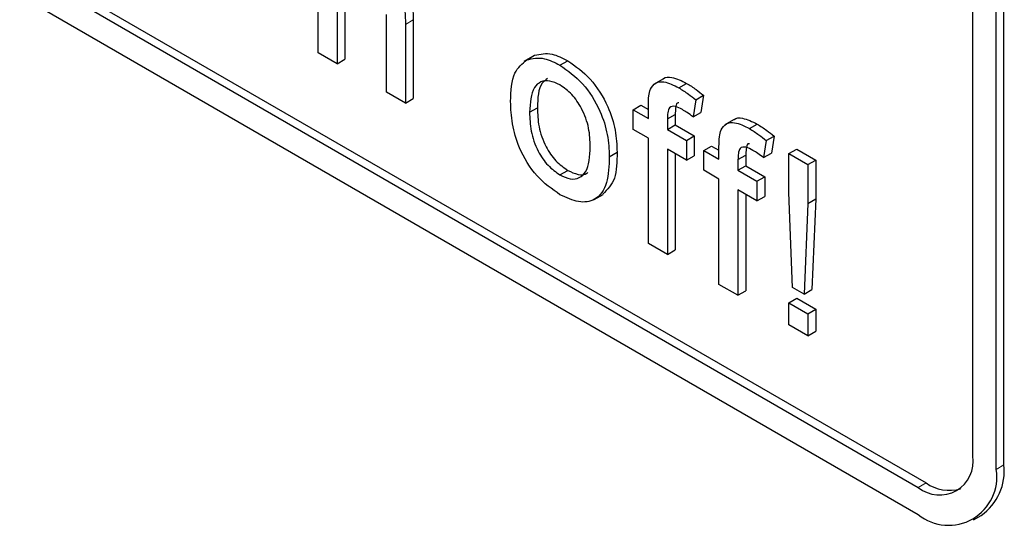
# Paper-space layout 'Blatt2' of a CAD drawing. Header units: millimetres. Extents: x 5 to 418, y 2 to 292.
# Tile 25 of 100: x 122.009 to 123.498, y 176.81 to 177.574. Entities that reach past the tile are written whole.
import ezdxf

# ---------------------------------------------------------------- set-up
doc = ezdxf.new("R2010")
doc.units = ezdxf.units.MM

psp = doc.layouts.new('Blatt2')

# ---------------------------------------------------------------- linework, layer by layer
at = {"color": 7, "linetype": 'Continuous', "lineweight": 25}
for p, q in [((117.4751, 180.2279), (123.3677, 176.8262)), ((118.9836, 179.3979), (123.3677, 176.867)), ((118.9954, 179.4047), (123.3794, 176.8738)), ((123.4855, 176.8942), (123.4855, 178.7995)), ((123.4973, 176.901), (123.4973, 178.8063)), ((123.4502, 176.9146), (123.4502, 178.1668)), ((122.46, 177.5239), (122.46, 177.7825)), ((122.4887, 177.6087), (122.4887, 177.5073)), ((122.5005, 177.6155), (122.5005, 177.5141)), ((122.5634, 177.4643), (122.5634, 177.5817)), ((122.5921, 177.5668), (122.5921, 177.4477)), ((122.6039, 177.5736), (122.6039, 177.4545)), ((122.4887, 177.5073), (122.46, 177.5239)), ((122.7841, 177.5181), (122.7709, 177.5105)), ((122.7757, 177.5132), (122.7875, 177.52)), ((122.4887, 177.5073), (122.5005, 177.5141)), ((122.8258, 177.505), (122.8376, 177.5118)), ((122.9814, 177.4841), (122.9682, 177.4765)), ((123.0056, 177.4708), (123.0174, 177.4776)), ((122.5921, 177.4477), (122.5634, 177.4643)), ((123.0311, 177.4529), (123.0428, 177.4597)), ((123.0428, 177.4597), (123.0388, 177.4338)), ((122.5921, 177.4477), (122.6039, 177.4545)), ((122.9365, 177.4378), (122.9483, 177.4446)), ((122.9483, 177.4446), (122.9595, 177.4381)), ((122.9595, 177.4245), (122.9595, 177.4437)), ((123.0311, 177.4529), (123.027, 177.427)), ((122.7798, 177.4339), (122.7916, 177.4407)), ((122.9365, 177.4079), (122.9365, 177.4378)), ((122.9365, 177.4378), (122.9595, 177.4245)), ((122.9882, 177.424), (123, 177.4308)), ((123, 177.4308), (123, 177.4148)), ((123.027, 177.427), (123.0388, 177.4338)), ((122.9882, 177.424), (122.9882, 177.408)), ((122.9882, 177.408), (123, 177.4148)), ((123, 177.4148), (123.0287, 177.3982)), ((123.0882, 177.4225), (123.075, 177.4148)), ((123.1124, 177.4092), (123.1242, 177.416)), ((122.9595, 177.3947), (122.9365, 177.4079)), ((122.9882, 177.408), (123.0169, 177.3914)), ((123.0169, 177.3914), (123.0287, 177.3982)), ((123.0287, 177.3982), (123.0287, 177.3683)), ((123.1378, 177.3912), (123.1496, 177.398)), ((123.1496, 177.398), (123.1455, 177.3722)), ((122.9595, 177.2356), (122.9595, 177.3947)), ((123.0169, 177.3914), (123.0169, 177.3615)), ((123.0433, 177.3761), (123.0551, 177.3829)), ((123.0551, 177.3829), (123.0663, 177.3765)), ((123.1378, 177.3912), (123.1338, 177.3654)), ((122.9004, 177.3668), (122.9122, 177.3736)), ((123.0169, 177.3615), (122.9882, 177.3781)), ((122.9882, 177.3781), (122.9882, 177.219)), ((123, 177.3713), (123, 177.2258)), ((123.0169, 177.3615), (123.0287, 177.3683)), ((123.0433, 177.3463), (123.0433, 177.3761)), ((123.0433, 177.3761), (123.0663, 177.3629)), ((123.0663, 177.3629), (123.0663, 177.3821)), ((123.095, 177.3623), (123.1068, 177.3691)), ((123.1068, 177.3691), (123.1068, 177.3531)), ((123.1338, 177.3654), (123.1455, 177.3722)), ((123.172, 177.3715), (123.1838, 177.3783)), ((123.172, 177.3129), (123.172, 177.3715)), ((123.172, 177.3715), (123.2007, 177.3549)), ((123.1838, 177.3783), (123.2125, 177.3617)), ((123.095, 177.3623), (123.095, 177.3463)), ((123.095, 177.3463), (123.1068, 177.3531)), ((123.1068, 177.3531), (123.1355, 177.3365)), ((123.2007, 177.3549), (123.2125, 177.3617)), ((123.2007, 177.3549), (123.2007, 177.2963)), ((123.2125, 177.3617), (123.2125, 177.3031)), ((122.8258, 177.3392), (122.8376, 177.3461)), ((123.0663, 177.333), (123.0433, 177.3463)), ((123.095, 177.3463), (123.1237, 177.3297)), ((123.0663, 177.1739), (123.0663, 177.333)), ((123.1237, 177.3297), (123.1355, 177.3365)), ((123.1237, 177.3297), (123.1237, 177.2999)), ((123.1355, 177.3365), (123.1355, 177.3067)), ((122.8776, 177.3022), (122.8909, 177.3098)), ((123.1237, 177.2999), (123.095, 177.3165)), ((123.095, 177.3165), (123.095, 177.1573)), ((123.1068, 177.3097), (123.1068, 177.1642)), ((123.1777, 177.1693), (123.172, 177.3129)), ((123.1237, 177.2999), (123.1355, 177.3067)), ((123.2007, 177.2963), (123.1949, 177.1593)), ((123.2007, 177.2963), (123.2125, 177.3031)), ((123.2125, 177.3031), (123.2067, 177.1661)), ((122.9882, 177.219), (122.9595, 177.2356)), ((122.9882, 177.219), (123, 177.2258)), ((123.095, 177.1573), (123.0663, 177.1739)), ((123.095, 177.1573), (123.1068, 177.1642)), ((123.1949, 177.1593), (123.1777, 177.1693)), ((123.1949, 177.1593), (123.2067, 177.1661)), ((123.172, 177.1461), (123.1838, 177.1529)), ((123.172, 177.1129), (123.172, 177.1461)), ((123.172, 177.1461), (123.2007, 177.1295)), ((123.1838, 177.1529), (123.2125, 177.1363)), ((123.2007, 177.1295), (123.2125, 177.1363)), ((123.2007, 177.1295), (123.2007, 177.0963)), ((123.2125, 177.1363), (123.2125, 177.1031)), ((123.2007, 177.0963), (123.172, 177.1129)), ((123.2007, 177.0963), (123.2125, 177.1031)), ((123.451, 176.8179), (123.4628, 176.8247))]:
    psp.add_line(p, q, dxfattribs=at)
at = {"color": 7, "linetype": 'Continuous', "lineweight": 18}
for p, q in [((122.5921, 177.5668), (122.6039, 177.5736)), ((123.4855, 176.8942), (123.4973, 176.901)), ((123.3677, 176.867), (123.3794, 176.8738))]:
    psp.add_line(p, q, dxfattribs=at)
at = {"color": 7, "linetype": 'Continuous', "lineweight": 25}
for centre, radius, start, end in [((123.3999, 176.9065), 0.0509, 230.7967, 9.214), ((123.4137, 176.8826), 0.0728, 230.7967, 9.214), ((123.4156, 176.892), 0.0822, 305.0133, 6.2988), ((123.4146, 176.9243), 0.0616, 235.1435, 285.9932)]:
    psp.add_arc(centre, radius, start, end, dxfattribs=at)
for points, knots in [([(122.5367, 177.6719), (122.5458, 177.6658), (122.5639, 177.6536), (122.5851, 177.6218), (122.5916, 177.5916), (122.5919, 177.5751), (122.5921, 177.5668)], [0, 0, 0, 0, 0.2803178, 0.5583395, 0.7785536, 1, 1, 1, 1]), ([(122.5485, 177.6787), (122.5576, 177.6726), (122.5757, 177.6604), (122.5969, 177.6286), (122.6034, 177.5984), (122.6037, 177.5819), (122.6039, 177.5736)], [0, 0, 0, 0, 0.2803178, 0.5583395, 0.7785536, 1, 1, 1, 1]), ([(122.7757, 177.5132), (122.7842, 177.5151), (122.7994, 177.5185), (122.8178, 177.5091), (122.8258, 177.505)], [0, 0, 0, 0, 0.559033, 1, 1, 1, 1]), ([(122.7875, 177.52), (122.796, 177.5219), (122.8112, 177.5253), (122.8295, 177.5159), (122.8376, 177.5118)], [0, 0, 0, 0, 0.559033, 1, 1, 1, 1]), ([(122.7511, 177.4503), (122.7518, 177.4662), (122.7529, 177.4945), (122.7688, 177.5075), (122.7757, 177.5132)], [0, 0, 0, 0, 0.5609635, 1, 1, 1, 1]), ([(122.8258, 177.505), (122.8376, 177.4967), (122.8611, 177.4802), (122.8867, 177.4389), (122.8989, 177.3996), (122.8999, 177.3777), (122.9004, 177.3668)], [0, 0, 0, 0, 0.279556, 0.5586, 0.778991, 1, 1, 1, 1]), ([(122.8376, 177.5118), (122.8494, 177.5035), (122.8729, 177.487), (122.8985, 177.4457), (122.9107, 177.4064), (122.9117, 177.3845), (122.9122, 177.3736)], [0, 0, 0, 0, 0.279556, 0.5586, 0.778991, 1, 1, 1, 1]), ([(122.9817, 177.4838), (122.982, 177.4841), (122.985, 177.4876), (122.9975, 177.4875), (123.0099, 177.4814), (123.0174, 177.4776)], [0, 0, 0, 0, 0.041167, 0.414036, 1, 1, 1, 1]), ([(122.8258, 177.4752), (122.8206, 177.4777), (122.8101, 177.4827), (122.7964, 177.4808), (122.7818, 177.4682), (122.7807, 177.448), (122.7798, 177.4339)], [0, 0, 0, 0, 0.187137, 0.374025, 0.561097, 1, 1, 1, 1]), ([(122.8068, 177.4848), (122.804, 177.4827), (122.7929, 177.4748), (122.7922, 177.4552), (122.7916, 177.4407)], [0, 0, 0, 0, 0.2546432, 1, 1, 1, 1]), ([(122.8717, 177.3818), (122.8713, 177.391), (122.8707, 177.4094), (122.8605, 177.4381), (122.8442, 177.4622), (122.832, 177.4709), (122.8258, 177.4752)], [0, 0, 0, 0, 0.281064, 0.560316, 0.780174, 1, 1, 1, 1]), ([(122.9626, 177.469), (122.965, 177.4725), (122.9699, 177.4795), (122.9854, 177.4812), (122.9979, 177.4748), (123.0056, 177.4708)], [0, 0, 0, 0, 0.279458, 0.559661, 1, 1, 1, 1]), ([(123.0174, 177.4776), (123.0222, 177.4747), (123.0307, 177.4693), (123.0391, 177.4626), (123.0428, 177.4597)], [0, 0, 0, 0, 0.559945, 1, 1, 1, 1]), ([(122.9595, 177.4437), (122.9595, 177.4489), (122.9596, 177.458), (122.9616, 177.4657), (122.9626, 177.469)], [0, 0, 0, 0, 0.56037, 1, 1, 1, 1]), ([(123.0056, 177.4708), (123.0104, 177.4678), (123.019, 177.4625), (123.0274, 177.4558), (123.0311, 177.4529)], [0, 0, 0, 0, 0.559945, 1, 1, 1, 1]), ([(122.8258, 177.3094), (122.8138, 177.3178), (122.7899, 177.3346), (122.7638, 177.3771), (122.7525, 177.4171), (122.7516, 177.4392), (122.7511, 177.4503)], [0, 0, 0, 0, 0.279616, 0.558371, 0.778858, 1, 1, 1, 1]), ([(123.0109, 177.4379), (123.0073, 177.4399), (123.0003, 177.4438), (122.9909, 177.4427), (122.9885, 177.4334), (122.9883, 177.4271), (122.9882, 177.424)], [0, 0, 0, 0, 0.281469, 0.557719, 0.778516, 1, 1, 1, 1]), ([(123.0055, 177.4481), (123.0047, 177.448), (123.0015, 177.4477), (123.0005, 177.4399), (123.0002, 177.4338), (123, 177.4308)], [0, 0, 0, 0, 0.131284, 0.564968, 1, 1, 1, 1]), ([(122.7798, 177.4339), (122.7802, 177.4246), (122.7809, 177.406), (122.7905, 177.3768), (122.8072, 177.3523), (122.8196, 177.3436), (122.8258, 177.3392)], [0, 0, 0, 0, 0.281129, 0.560384, 0.780159, 1, 1, 1, 1]), ([(122.7916, 177.4407), (122.792, 177.4314), (122.7926, 177.4128), (122.8023, 177.3836), (122.819, 177.3591), (122.8314, 177.3504), (122.8376, 177.3461)], [0, 0, 0, 0, 0.281129, 0.560384, 0.780159, 1, 1, 1, 1]), ([(123.027, 177.427), (123.024, 177.4293), (123.0187, 177.4333), (123.0133, 177.4365), (123.0109, 177.4379)], [0, 0, 0, 0, 0.559924, 1, 1, 1, 1]), ([(123.0694, 177.4074), (123.0718, 177.4108), (123.0767, 177.4178), (123.0922, 177.4196), (123.1047, 177.4131), (123.1124, 177.4092)], [0, 0, 0, 0, 0.279458, 0.559661, 1, 1, 1, 1]), ([(123.0885, 177.4221), (123.0888, 177.4225), (123.0918, 177.4259), (123.1043, 177.4258), (123.1166, 177.4197), (123.1242, 177.416)], [0, 0, 0, 0, 0.041167, 0.414036, 1, 1, 1, 1]), ([(123.1242, 177.416), (123.129, 177.413), (123.1375, 177.4077), (123.1459, 177.401), (123.1496, 177.398)], [0, 0, 0, 0, 0.559945, 1, 1, 1, 1]), ([(123.0663, 177.3821), (123.0663, 177.3872), (123.0664, 177.3964), (123.0684, 177.404), (123.0694, 177.4074)], [0, 0, 0, 0, 0.56037, 1, 1, 1, 1]), ([(123.1124, 177.4092), (123.1172, 177.4062), (123.1257, 177.4009), (123.1341, 177.3942), (123.1378, 177.3912)], [0, 0, 0, 0, 0.559945, 1, 1, 1, 1]), ([(123.1123, 177.3864), (123.1115, 177.3864), (123.1083, 177.3861), (123.1073, 177.3783), (123.107, 177.3722), (123.1068, 177.3691)], [0, 0, 0, 0, 0.131284, 0.564968, 1, 1, 1, 1]), ([(122.8258, 177.3392), (122.8312, 177.3367), (122.8418, 177.3317), (122.8555, 177.334), (122.8699, 177.3471), (122.8709, 177.3675), (122.8717, 177.3818)], [0, 0, 0, 0, 0.1870444, 0.3739447, 0.5609834, 1, 1, 1, 1]), ([(122.9122, 177.3736), (122.912, 177.3594), (122.9117, 177.3316), (122.8975, 177.3172), (122.8905, 177.3102)], [0, 0, 0, 0, 0.512915, 1, 1, 1, 1]), ([(123.1177, 177.3763), (123.1141, 177.3782), (123.107, 177.3821), (123.0977, 177.3811), (123.0953, 177.3718), (123.0951, 177.3655), (123.095, 177.3623)], [0, 0, 0, 0, 0.281469, 0.557719, 0.778516, 1, 1, 1, 1]), ([(123.1338, 177.3654), (123.1308, 177.3676), (123.1255, 177.3716), (123.1201, 177.3749), (123.1177, 177.3763)], [0, 0, 0, 0, 0.559924, 1, 1, 1, 1]), ([(122.9004, 177.3668), (122.9, 177.353), (122.8992, 177.3254), (122.8817, 177.3001), (122.8544, 177.2962), (122.8354, 177.305), (122.8258, 177.3094)], [0, 0, 0, 0, 0.281033, 0.559513, 0.779602, 1, 1, 1, 1]), ([(122.8376, 177.3461), (122.8429, 177.3436), (122.8533, 177.3388), (122.864, 177.3393), (122.8676, 177.3428), (122.8681, 177.3433)], [0, 0, 0, 0, 0.465388, 0.930416, 1, 1, 1, 1])]:
    psp.add_open_spline(points, degree=3, knots=knots, dxfattribs=at)

doc.saveas('drawing.dxf')
